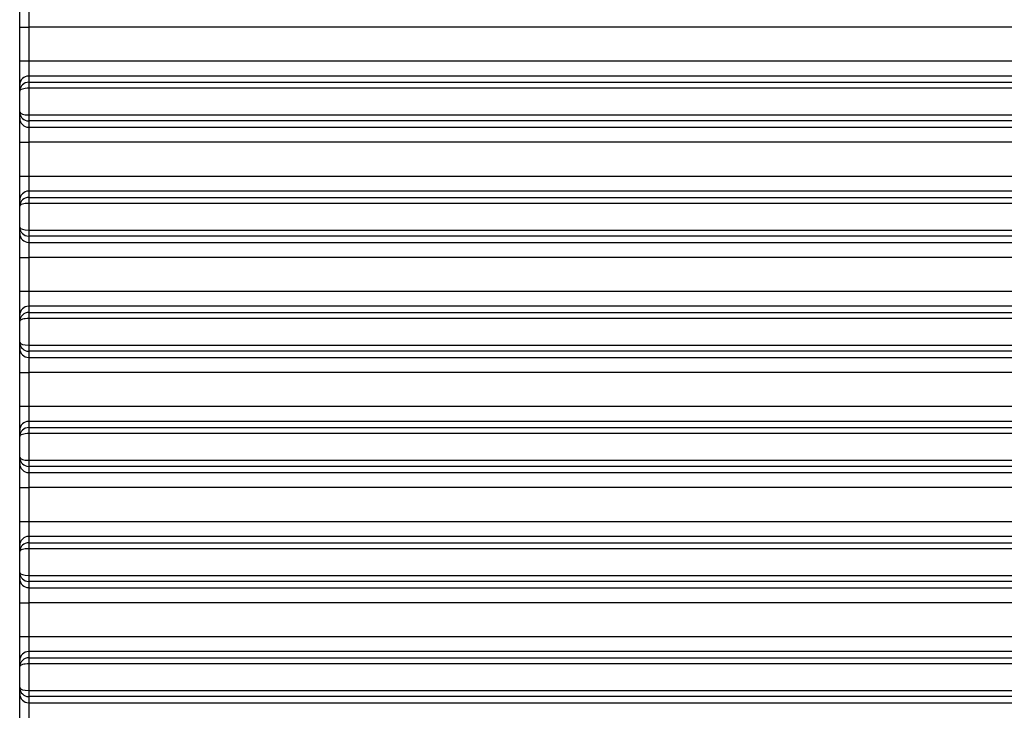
# Model space of a CAD drawing. Header units: millimetres. Extents: x 1578 to 1793, y 2179 to 2535.
# Tile 11 of 19: x 1600 to 1633, y 2450 to 2473. Entities that reach past the tile are written whole.
import ezdxf

# ---------------------------------------------------------------- set-up
doc = ezdxf.new("R2010")
doc.units = ezdxf.units.MM

msp = doc.modelspace()

# ---------------------------------------------------------------- linework, layer by layer
at = {"linetype": 'Continuous', "lineweight": 25}
for p, q in [((1599.999, 2472.95), (1599.999, 2473.747)), ((1600.299, 2473.448), (1600.299, 2472.95)), ((1599.999, 2472.95), (1600.299, 2472.95)), ((1599.999, 2471.833), (1599.999, 2472.95)), ((1715.149, 2472.95), (1600.299, 2472.95)), ((1600.299, 2472.95), (1600.299, 2471.833)), ((1599.999, 2471.833), (1600.299, 2471.833)), ((1599.999, 2471.036), (1599.999, 2471.833)), ((1600.299, 2471.833), (1600.299, 2471.335)), ((1600.299, 2471.833), (1715.149, 2471.833)), ((1600.299, 2471.335), (1600.299, 2471.129)), ((1715.149, 2471.335), (1600.299, 2471.335)), ((1599.999, 2470.838), (1599.999, 2471.036)), ((1600.299, 2471.129), (1600.299, 2470.929)), ((1600.299, 2471.129), (1715.149, 2471.129)), ((1600.299, 2470.929), (1600.299, 2470.046)), ((1715.149, 2470.929), (1600.299, 2470.929)), ((1599.999, 2470.138), (1599.999, 2470.838)), ((1599.999, 2469.939), (1599.999, 2470.138)), ((1599.999, 2469.142), (1599.999, 2469.939)), ((1600.299, 2470.046), (1600.299, 2469.847)), ((1600.299, 2470.046), (1715.149, 2470.046)), ((1715.149, 2469.847), (1600.299, 2469.847)), ((1600.299, 2469.847), (1600.299, 2469.64)), ((1600.299, 2469.64), (1715.149, 2469.64)), ((1600.299, 2469.64), (1600.299, 2469.142)), ((1599.999, 2469.142), (1600.299, 2469.142)), ((1599.999, 2468.026), (1599.999, 2469.142)), ((1715.149, 2469.142), (1600.299, 2469.142)), ((1600.299, 2469.142), (1600.299, 2468.026)), ((1599.999, 2468.026), (1600.299, 2468.026)), ((1599.999, 2467.229), (1599.999, 2468.026)), ((1600.299, 2468.026), (1600.299, 2467.527)), ((1600.299, 2468.026), (1715.149, 2468.026)), ((1600.299, 2467.527), (1600.299, 2467.321)), ((1715.149, 2467.527), (1600.299, 2467.527)), ((1600.299, 2467.321), (1600.299, 2467.122)), ((1600.299, 2467.321), (1715.149, 2467.321)), ((1599.999, 2467.03), (1599.999, 2467.229)), ((1599.999, 2466.33), (1599.999, 2467.03)), ((1600.299, 2467.122), (1600.299, 2466.238)), ((1715.149, 2467.122), (1600.299, 2467.122)), ((1599.999, 2466.131), (1599.999, 2466.33)), ((1599.999, 2465.334), (1599.999, 2466.131)), ((1600.299, 2466.238), (1600.299, 2466.039)), ((1600.299, 2466.238), (1715.149, 2466.238)), ((1715.149, 2466.039), (1600.299, 2466.039)), ((1600.299, 2466.039), (1600.299, 2465.832)), ((1600.299, 2465.832), (1715.149, 2465.832)), ((1600.299, 2465.832), (1600.299, 2465.334)), ((1599.999, 2465.334), (1600.299, 2465.334)), ((1599.999, 2464.218), (1599.999, 2465.334)), ((1715.149, 2465.334), (1600.299, 2465.334)), ((1600.299, 2465.334), (1600.299, 2464.218)), ((1599.999, 2464.218), (1600.299, 2464.218)), ((1599.999, 2463.421), (1599.999, 2464.218)), ((1600.299, 2464.218), (1600.299, 2463.72)), ((1600.299, 2464.218), (1715.149, 2464.218)), ((1600.299, 2463.72), (1600.299, 2463.513)), ((1715.149, 2463.72), (1600.299, 2463.72)), ((1599.999, 2463.222), (1599.999, 2463.421)), ((1600.299, 2463.513), (1600.299, 2463.314)), ((1600.299, 2463.513), (1715.149, 2463.513)), ((1599.999, 2462.522), (1599.999, 2463.222)), ((1600.299, 2463.314), (1600.299, 2462.43)), ((1715.149, 2463.314), (1600.299, 2463.314)), ((1599.999, 2462.324), (1599.999, 2462.522)), ((1600.299, 2462.43), (1715.149, 2462.43)), ((1600.299, 2462.43), (1600.299, 2462.231)), ((1599.999, 2461.527), (1599.999, 2462.324)), ((1715.149, 2462.231), (1600.299, 2462.231)), ((1600.299, 2462.231), (1600.299, 2462.025)), ((1600.299, 2462.025), (1715.149, 2462.025)), ((1600.299, 2462.025), (1600.299, 2461.527)), ((1599.999, 2461.527), (1600.299, 2461.527)), ((1599.999, 2460.41), (1599.999, 2461.527)), ((1715.149, 2461.527), (1600.299, 2461.527)), ((1600.299, 2461.527), (1600.299, 2460.41)), ((1599.999, 2460.41), (1600.299, 2460.41)), ((1599.999, 2459.613), (1599.999, 2460.41)), ((1600.299, 2460.41), (1600.299, 2459.912)), ((1600.299, 2460.41), (1715.149, 2460.41)), ((1600.299, 2459.912), (1600.299, 2459.705)), ((1715.149, 2459.912), (1600.299, 2459.912)), ((1599.999, 2459.415), (1599.999, 2459.613)), ((1600.299, 2459.705), (1600.299, 2459.506)), ((1600.299, 2459.705), (1715.149, 2459.705)), ((1600.299, 2459.506), (1600.299, 2458.623)), ((1715.149, 2459.506), (1600.299, 2459.506)), ((1599.999, 2458.714), (1599.999, 2459.415)), ((1599.999, 2458.516), (1599.999, 2458.714)), ((1599.999, 2457.719), (1599.999, 2458.516)), ((1600.299, 2458.623), (1600.299, 2458.423)), ((1600.299, 2458.623), (1715.149, 2458.623)), ((1715.149, 2458.423), (1600.299, 2458.423)), ((1600.299, 2458.423), (1600.299, 2458.217)), ((1600.299, 2458.217), (1715.149, 2458.217)), ((1600.299, 2458.217), (1600.299, 2457.719)), ((1599.999, 2457.719), (1600.299, 2457.719)), ((1599.999, 2456.602), (1599.999, 2457.719)), ((1715.149, 2457.719), (1600.299, 2457.719)), ((1600.299, 2457.719), (1600.299, 2456.602)), ((1599.999, 2456.602), (1600.299, 2456.602)), ((1599.999, 2455.805), (1599.999, 2456.602)), ((1600.299, 2456.602), (1600.299, 2456.104)), ((1600.299, 2456.602), (1715.149, 2456.602)), ((1600.299, 2456.104), (1600.299, 2455.898)), ((1715.149, 2456.104), (1600.299, 2456.104)), ((1600.299, 2455.898), (1600.299, 2455.698)), ((1600.299, 2455.898), (1715.149, 2455.898)), ((1599.999, 2455.607), (1599.999, 2455.805)), ((1599.999, 2454.907), (1599.999, 2455.607)), ((1600.299, 2455.698), (1600.299, 2454.815)), ((1715.149, 2455.698), (1600.299, 2455.698)), ((1599.999, 2454.708), (1599.999, 2454.907)), ((1599.999, 2453.911), (1599.999, 2454.708)), ((1600.299, 2454.815), (1600.299, 2454.616)), ((1600.299, 2454.815), (1715.149, 2454.815)), ((1715.149, 2454.616), (1600.299, 2454.616)), ((1600.299, 2454.616), (1600.299, 2454.409)), ((1600.299, 2454.409), (1715.149, 2454.409)), ((1600.299, 2454.409), (1600.299, 2453.911)), ((1599.999, 2453.911), (1600.299, 2453.911)), ((1599.999, 2452.795), (1599.999, 2453.911)), ((1715.149, 2453.911), (1600.299, 2453.911)), ((1600.299, 2453.911), (1600.299, 2452.795)), ((1599.999, 2452.795), (1600.299, 2452.795)), ((1599.999, 2451.998), (1599.999, 2452.795)), ((1600.299, 2452.795), (1600.299, 2452.297)), ((1600.299, 2452.795), (1715.149, 2452.795)), ((1599.999, 2451.799), (1599.999, 2451.998)), ((1600.299, 2452.297), (1600.299, 2452.09)), ((1715.149, 2452.297), (1600.299, 2452.297)), ((1600.299, 2452.09), (1600.299, 2451.891)), ((1600.299, 2452.09), (1715.149, 2452.09)), ((1599.999, 2451.099), (1599.999, 2451.799)), ((1600.299, 2451.891), (1600.299, 2451.007)), ((1715.149, 2451.891), (1600.299, 2451.891)), ((1599.999, 2450.9), (1599.999, 2451.099)), ((1600.299, 2451.007), (1600.299, 2450.808)), ((1600.299, 2451.007), (1715.149, 2451.007)), ((1599.999, 2450.103), (1599.999, 2450.9)), ((1715.149, 2450.808), (1600.299, 2450.808)), ((1600.299, 2450.808), (1600.299, 2450.601)), ((1600.299, 2450.601), (1715.149, 2450.601)), ((1600.299, 2450.601), (1600.299, 2450.103))]:
    msp.add_line(p, q, dxfattribs=at)
for centre, start, end in [((1600.298, 2471.036), 89.891, 179.8906), ((1600.298, 2469.94), 180.1094, 270.109), ((1600.298, 2467.228), 89.891, 179.8906), ((1600.298, 2466.132), 180.1094, 270.109), ((1600.298, 2463.42), 89.891, 179.8906), ((1600.298, 2462.324), 180.1094, 270.109), ((1600.298, 2459.613), 89.891, 179.8906), ((1600.298, 2458.516), 180.1094, 270.109), ((1600.298, 2455.805), 89.891, 179.8906), ((1600.298, 2454.709), 180.1094, 270.109), ((1600.298, 2451.997), 89.891, 179.8906), ((1600.298, 2450.901), 180.1094, 270.109)]:
    msp.add_arc(centre, 0.299, start, end, dxfattribs=at)
for centre, ratio, start_param, end_param in [((1600.299, 2470.838), 0.969574, 1.570796, 3.141593), ((1600.299, 2470.838), 0.305444, 1.570796, 3.141593), ((1600.299, 2470.138), 0.305444, 3.141593, 4.712389), ((1600.299, 2470.138), 0.969574, 3.141593, 4.712389), ((1600.299, 2467.03), 0.969574, 1.570796, 3.141593), ((1600.299, 2467.03), 0.305444, 1.570796, 3.141593), ((1600.299, 2466.33), 0.305444, 3.141593, 4.712389), ((1600.299, 2466.33), 0.969574, 3.141593, 4.712389), ((1600.299, 2463.222), 0.969574, 1.570796, 3.141593), ((1600.299, 2463.222), 0.305444, 1.570796, 3.141593), ((1600.299, 2462.522), 0.305444, 3.141593, 4.712389), ((1600.299, 2462.522), 0.969574, 3.141593, 4.712389), ((1600.299, 2459.415), 0.969574, 1.570796, 3.141593), ((1600.299, 2459.415), 0.305444, 1.570796, 3.141593), ((1600.299, 2458.714), 0.305444, 3.141593, 4.712389), ((1600.299, 2458.714), 0.969574, 3.141593, 4.712389), ((1600.299, 2455.607), 0.969574, 1.570796, 3.141593), ((1600.299, 2455.607), 0.305444, 1.570796, 3.141593), ((1600.299, 2454.907), 0.305444, 3.141593, 4.712389), ((1600.299, 2454.907), 0.969574, 3.141593, 4.712389), ((1600.299, 2451.799), 0.969574, 1.570796, 3.141593), ((1600.299, 2451.799), 0.305444, 1.570796, 3.141593), ((1600.299, 2451.099), 0.305444, 3.141593, 4.712389), ((1600.299, 2451.099), 0.969574, 3.141593, 4.712389)]:
    msp.add_ellipse(centre, major_axis=(0.3, 0), ratio=ratio, start_param=start_param, end_param=end_param, dxfattribs=at)

doc.saveas('drawing.dxf')
